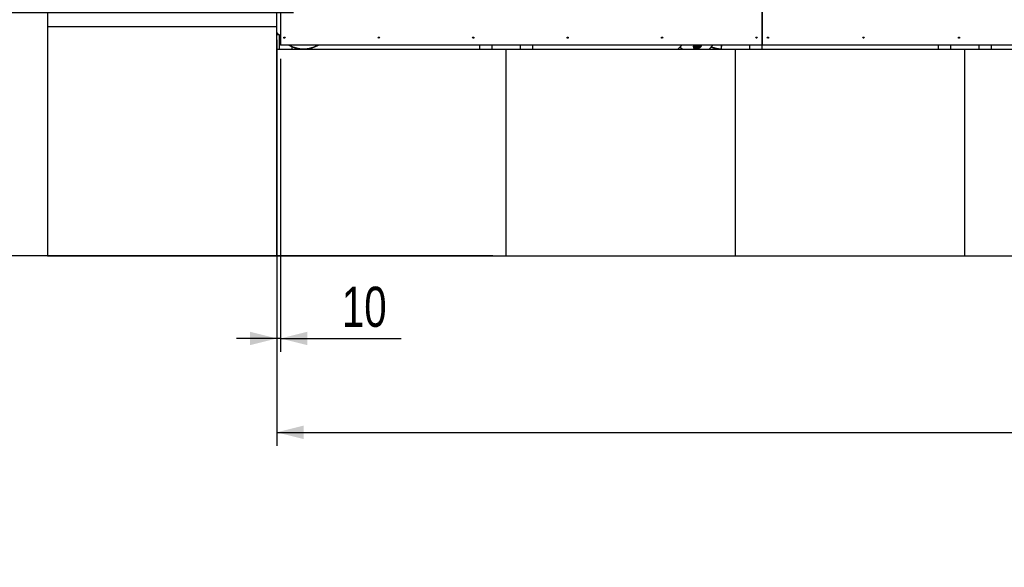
# Model space of a CAD drawing. Header units: millimetres. Extents: x 5 to 589, y 5 to 415.
# Tile 23 of 104: x 54 to 127, y 166 to 207. Entities that reach past the tile are written whole.
import ezdxf

# ---------------------------------------------------------------- set-up
doc = ezdxf.new("R2010")
doc.units = ezdxf.units.MM
doc.layers.add('COTES', color=1, linetype='Continuous')
doc.layers.add('TRAIT-FORT', color=4, linetype='Continuous', lineweight=25)
doc.styles.add('SLDTEXTSTYLE0', font='TXT', dxfattribs={"width": 0.75})
doc.dimstyles.new('SLDDIMSTYLE0', dxfattribs={"dimtxt": 3, "dimasz": 2, "dimexe": 0, "dimexo": 0.0625, "dimgap": 0.75, "dimtad": 1, "dimlfac": 35, "dimrnd": 1e-09, "dimzin": 12, "dimdsep": 46, "dimtxsty": 'SLDTEXTSTYLE0', "dimsah": 1, "dimcen": 0.09, "dimadec": 0, "dimazin": 3, "dimtfac": 1, "dimtofl": 0, "dimtmove": 0, "dimatfit": 3, "dimfxl": 1, "dimfrac": 2, "dimtolj": 1, "dimtzin": 12, "dimarcsym": 0})
doc.dimstyles.new('SLDDIMSTYLE1', dxfattribs={"dimtxt": 3, "dimasz": 2, "dimexe": 0, "dimexo": 0.0625, "dimgap": 0.75, "dimtad": 1, "dimdec": 0, "dimlfac": 35, "dimrnd": 1e-09, "dimzin": 12, "dimdsep": 46, "dimtxsty": 'SLDTEXTSTYLE0', "dimsah": 1, "dimcen": 0.09, "dimadec": 0, "dimazin": 3, "dimtfac": 1, "dimtdec": 0, "dimtofl": 0, "dimtmove": 0, "dimatfit": 3, "dimfxl": 1, "dimfrac": 2, "dimtolj": 1, "dimtzin": 12, "dimarcsym": 0})
doc.dimstyles.new('SLDDIMSTYLE2', dxfattribs={"dimtxt": 3, "dimasz": 2, "dimexe": 0, "dimexo": 0.0625, "dimgap": 0.75, "dimtad": 1, "dimlfac": 35, "dimrnd": 1e-09, "dimzin": 12, "dimdsep": 46, "dimtxsty": 'SLDTEXTSTYLE0', "dimsah": 1, "dimcen": 0.09, "dimadec": 0, "dimazin": 3, "dimtfac": 1, "dimtmove": 0, "dimatfit": 0, "dimfxl": 1, "dimfrac": 2, "dimtolj": 1, "dimtzin": 12, "dimarcsym": 0})

# ---------------------------------------------------------------- blocks, each defined once
blk = doc.blocks.new('_D_2')
at = {"layer": 'COTES', "color": 1, "transparency": 16777216}
for p, q in [((74.12, 207.665), (48.356, 207.665)), ((49.356, 207.665), (49.356, 189.495)), ((89.004, 189.495), (48.356, 189.495))]:
    blk.add_line(p, q, dxfattribs=at)
for points in [[(49.356, 207.665), (48.856, 205.665), (49.856, 205.665)], [(49.356, 189.495), (49.856, 191.495), (48.856, 191.495)]]:
    blk.add_solid(points, dxfattribs=at)
at = {"layer": 'COTES', "color": 1, "transparency": 16777216, "insert": (45.489, 195.255), "char_height": 3, "attachment_point": 1, "rotation": 90, "style": 'SLDTEXTSTYLE0'}
blk.add_mtext('636', dxfattribs=at)
blk = doc.blocks.new('_D_9')
at = {"layer": 'COTES', "color": 1, "transparency": 16777216}
for p, q in [((72.861, 205.638), (72.861, 182.322)), ((73.146, 204.237), (73.146, 182.322)), ((72.861, 183.322), (69.861, 183.322)), ((73.146, 183.322), (72.861, 183.322)), ((73.146, 183.322), (82.16, 183.322))]:
    blk.add_line(p, q, dxfattribs=at)
for points in [[(72.861, 183.322), (70.861, 183.822), (70.861, 182.822)], [(73.146, 183.322), (75.146, 182.822), (75.146, 183.822)]]:
    blk.add_solid(points, dxfattribs=at)
at = {"layer": 'COTES', "color": 1, "transparency": 16777216, "insert": (77.726, 187.189), "char_height": 3, "attachment_point": 1, "style": 'SLDTEXTSTYLE0'}
blk.add_mtext('10', dxfattribs=at)
blk = doc.blocks.new('_D_10')
at = {"layer": 'COTES', "color": 1, "transparency": 16777216}
for p, q in [((72.861, 205.638), (72.861, 175.304)), ((265.861, 205.638), (265.861, 175.304)), ((72.861, 176.304), (265.861, 176.304))]:
    blk.add_line(p, q, dxfattribs=at)
for points in [[(72.861, 176.304), (74.861, 175.804), (74.861, 176.804)], [(265.861, 176.304), (263.861, 176.804), (263.861, 175.804)]]:
    blk.add_solid(points, dxfattribs=at)
at = {"layer": 'COTES', "color": 1, "transparency": 16777216, "char_height": 3, "attachment_point": 1, "style": 'SLDTEXTSTYLE0'}
for s, insert in [('6755', (143.042, 180.171)), ('OUVERTURE DALLES FP', (153.034, 180.171))]:
    blk.add_mtext(s, dxfattribs=dict(at, insert=insert))

msp = doc.modelspace()

# ---------------------------------------------------------------- linework, layer by layer
at = {"layer": 'TRAIT-FORT', "color": 4, "linetype": 'Continuous', "lineweight": 25}
for p, q in [((73.14648, 238.66504), (73.14648, 205.23676)), ((109.14648, 238.66504), (109.14648, 205.23676)), ((109.14677, 205.23676), (109.14677, 238.66504)), ((55.71791, 223.78069), (55.71791, 206.63784)), ((72.86077, 206.63784), (72.86077, 223.78069)), ((55.71791, 206.63784), (72.86077, 206.63784)), ((55.71791, 206.63784), (55.71791, 189.49498)), ((72.86077, 189.49498), (72.86077, 206.63784)), ((72.92428, 206.02247), (72.86077, 206.13019)), ((73.07505, 206.02247), (72.86077, 206.02247)), ((73.07505, 204.95104), (73.07505, 206.02247)), ((72.86077, 204.95104), (90.00362, 204.95104)), ((72.86077, 204.95104), (72.86077, 189.49498)), ((109.14648, 205.23676), (73.14648, 205.23676)), ((74.00362, 204.95104), (74.00362, 205.12211)), ((88.00362, 205.23676), (88.00362, 204.95104)), ((88.9322, 205.23676), (88.9322, 204.95104)), ((90.00362, 189.49498), (90.00362, 204.95104)), ((90.00362, 204.95104), (107.14648, 204.95104)), ((91.07505, 204.95104), (91.07505, 205.23676)), ((92.00362, 204.95104), (92.00362, 205.23676)), ((102.84191, 204.95104), (102.98603, 205.10553)), ((103.10845, 205.23676), (102.98603, 205.10553)), ((103.15162, 204.95104), (102.98603, 205.10553)), ((104.07397, 205.16878), (104.06604, 205.23676)), ((104.58382, 205.23676), (104.58479, 205.22843)), ((105.18635, 204.95104), (105.40893, 205.18963)), ((106.07505, 205.23676), (106.07505, 204.95104)), ((107.14648, 189.49498), (107.14648, 204.95104)), ((107.14648, 204.95104), (124.28934, 204.95104)), ((108.21791, 204.95104), (108.21791, 205.23676)), ((109.14677, 205.23676), (109.14648, 205.23676)), ((109.14648, 204.95104), (109.14648, 205.23176)), ((145.14648, 205.23676), (109.14677, 205.23676)), ((122.28934, 205.23676), (122.28934, 204.95104)), ((123.21791, 205.23676), (123.21791, 204.95104)), ((124.28934, 189.49498), (124.28934, 204.95104)), ((124.28934, 204.95104), (141.4322, 204.95104)), ((125.36077, 204.95104), (125.36077, 205.23676)), ((126.28934, 204.95104), (126.28934, 205.23676)), ((55.71791, 189.49498), (72.86077, 189.49498)), ((72.86077, 189.49498), (90.00362, 189.49498)), ((90.00362, 189.49498), (107.14648, 189.49498)), ((107.14648, 189.49498), (124.28934, 189.49498)), ((124.28934, 189.49498), (141.4322, 189.49498))]:
    msp.add_line(p, q, dxfattribs=at)
at = {"layer": 'TRAIT-FORT', "color": 4, "linetype": 'Continuous', "lineweight": 25, "flags": 128}
for points in [[(72.86077, 206.19048), (72.88553, 206.14444), (72.9598, 206.01978)], [(73.07291, 205.85898), (73.14269, 205.77289), (73.14648, 205.76845)], [(73.14648, 205.7249), (73.12094, 205.75436), (73.07302, 205.81252)], [(105.40893, 205.18963), (105.44294, 205.23414), (105.44455, 205.23676)]]:
    msp.add_lwpolyline(points, dxfattribs=at)
at = {"layer": 'TRAIT-FORT', "color": 4, "linetype": 'Continuous', "lineweight": 25}
for centre in [(73.4322, 205.80819), (80.48934, 205.80819), (87.54648, 205.80819), (94.60362, 205.80819), (101.66077, 205.80819), (108.71791, 205.80819), (109.57505, 205.80819), (116.71791, 205.80819), (123.86077, 205.80819)]:
    msp.add_circle(centre, 0.04571, dxfattribs=at)
for centre, radius, start, end in [((74.86077, 207.23676), 2.28571, 241.0449756, 298.9550244), ((74.86077, 207.23676), 2.25714, 242.3842202, 297.6157798), ((104.31216, 205.34607), 0.34286, 198.5915621, 341.4084379), ((104.19748, 205.14758), 0.2, 153.5201575, 259.3233854), ((104.31216, 205.34607), 0.25714, 205.1565483, 246.6601692), ((104.31216, 205.34607), 0.17143, 219.6160241, 320.3839759), ((104.31216, 205.34607), 0.25714, 246.6601692, 306.6601692), ((104.19748, 205.14758), 0.2, 280.6766146, 316.9880804), ((104.31216, 205.34607), 0.12857, 238.2318993, 301.7681007), ((104.31216, 205.34607), 0.11429, 253.0302897, 286.9697103), ((104.31216, 205.34607), 0.25714, 306.6601692, 334.8434517), ((106.14648, 207.23676), 2.28571, 249.0123932, 268.2064785), ((106.14648, 207.23676), 2.25714, 249.3060823, 268.1817331)]:
    msp.add_arc(centre, radius, start, end, dxfattribs=at)
for points, knots in [([(104.21029, 205.10997), (104.19105, 205.11827), (104.15208, 205.13508), (104.10683, 205.15461), (104.08109, 205.16572), (104.07397, 205.16878)], [0, 0, 0, 0, 0.413688, 0.83802774, 1, 1, 1, 1]), ([(104.3466, 205.05115), (104.32476, 205.06057), (104.28048, 205.07968), (104.2339, 205.09978), (104.21029, 205.10997)], [0, 0, 0, 0, 0.49324437, 1, 1, 1, 1]), ([(104.4657, 205.13979), (104.44889, 205.12728), (104.41484, 205.10194), (104.37531, 205.07252), (104.35281, 205.05577), (104.3466, 205.05115)], [0, 0, 0, 0, 0.413688, 0.83802774, 1, 1, 1, 1]), ([(104.58479, 205.22843), (104.56571, 205.21423), (104.52702, 205.18543), (104.48632, 205.15514), (104.4657, 205.13979)], [0, 0, 0, 0, 0.49324437, 1, 1, 1, 1]), ([(106.11441, 205.23676), (106.11345, 205.23396), (106.09733, 205.18697), (106.08143, 205.09094), (106.07718, 204.99768), (106.07505, 204.95104)], [0, 0, 0, 0, 0.03070558, 0.51535279, 1, 1, 1, 1])]:
    msp.add_open_spline(points, degree=3, knots=knots, dxfattribs=at)

# ---------------------------------------------------------------- dimensions: what is measured, and where the dimension line sits
at = {"layer": 'COTES', "color": 1}
dim = msp.add_linear_dim(base=(49.35606, 189.49498), p1=(75.12017, 207.66534), p2=(90.00362, 189.49498), angle=90, dimstyle='SLDDIMSTYLE1', dxfattribs=at)
dim.commit()
dim.dimension.update_dxf_attribs({"geometry": '_D_2', "text_midpoint": (49.35606, 198.58016), "dimtype": 160})
dim = msp.add_linear_dim(base=(72.86077, 183.32172), p1=(73.14648, 205.23676), p2=(72.86077, 206.63784), dimstyle='SLDDIMSTYLE2', dxfattribs=at)
dim.commit()
dim.dimension.update_dxf_attribs({"geometry": '_D_9', "text_midpoint": (79.94302, 183.32172), "dimtype": 160})
dim = msp.add_linear_dim(base=(265.86077, 176.30415), p1=(72.86077, 206.63784), p2=(265.86077, 206.63784), text='<> OUVERTURE DALLES FP', dimstyle='SLDDIMSTYLE0', dxfattribs=at)
dim.commit()
dim.dimension.update_dxf_attribs({"geometry": '_D_10', "text_midpoint": (169.36077, 176.30415), "dimtype": 160})

doc.saveas('drawing.dxf')
